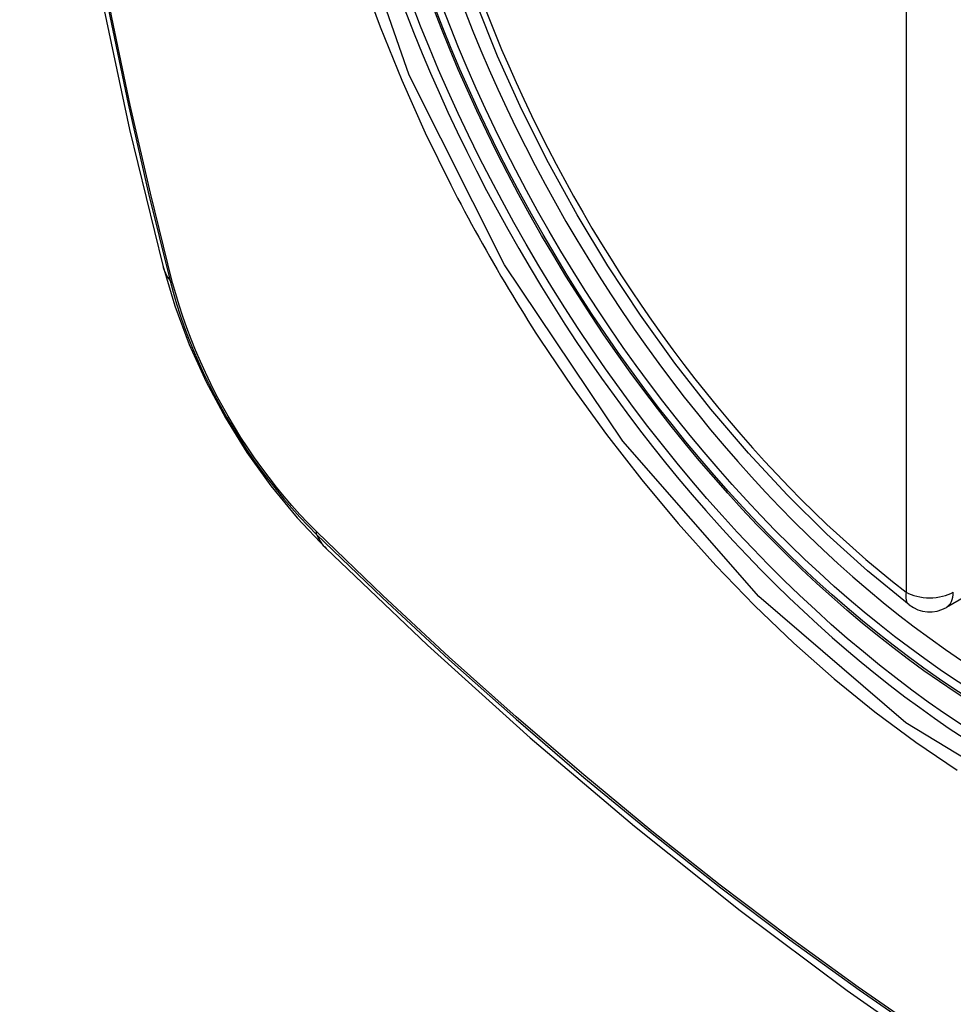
# Model space of a CAD drawing. Header units: inches. Extents: x 429.4 to 505.1, y 166.8 to 235.9.
# Tile 21 of 113: x 445.797 to 446.128, y 218.906 to 219.254. Entities that reach past the tile are written whole.
import ezdxf

# ---------------------------------------------------------------- set-up
doc = ezdxf.new("R2010")
doc.units = ezdxf.units.IN
doc.header["$MEASUREMENT"] = 0
doc.layers.add('Visible Edges(ANSI)', color=7, linetype='Continuous', lineweight=25)
doc.layers.add('Visible Tangent Edges(ANSI)', color=7, linetype='Continuous', lineweight=25)

msp = doc.modelspace()

# ---------------------------------------------------------------- linework, layer by layer
at = {"layer": 'Visible Edges(ANSI)'}
msp.add_line((446.1797615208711, 219.0776439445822), (446.1250970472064, 219.0460833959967), dxfattribs=at)
at = {"layer": 'Visible Edges(ANSI)', "flags": 128}
for points in [[(445.8515027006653, 219.8741935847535), (445.8386581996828, 219.836137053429), (445.8275984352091, 219.7969551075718), (445.818300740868, 219.7567193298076), (445.8107420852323, 219.715499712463), (445.8049001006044, 219.673359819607), (445.8007531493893, 219.6303621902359), (445.7982797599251, 219.5865691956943), (445.7974597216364, 219.5420423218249), (445.7982731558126, 219.4968437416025), (445.8007004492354, 219.4510357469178), (445.8047217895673, 219.4046817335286), (445.8103170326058, 219.3578470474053), (445.8174656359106, 219.3105972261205), (445.8261467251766, 219.262998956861), (445.8363373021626, 219.2151212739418), (445.8480140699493, 219.1670334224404)], [(446.1119478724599, 219.0469830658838), (446.0972595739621, 219.0589905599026), (446.0828456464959, 219.07197909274), (446.0687657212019, 219.085886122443), (446.0550794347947, 219.1006490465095), (446.0418464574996, 219.1162052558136), (446.0291256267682, 219.1324864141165), (446.0169699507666, 219.1494157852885), (446.0054310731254, 219.1669161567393), (445.9945606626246, 219.1849102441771), (445.9844102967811, 219.2033203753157), (445.9750260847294, 219.2220639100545), (445.9664461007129, 219.2410564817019), (445.9587078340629, 219.2602139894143)], [(445.8480140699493, 219.1670334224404), (445.8522530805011, 219.1527409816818), (445.8573943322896, 219.1390186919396), (445.8633807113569, 219.1258141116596), (445.8701832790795, 219.1130944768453), (445.8777975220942, 219.1008434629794), (445.8862398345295, 219.0890568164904), (445.89555306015, 219.0777432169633), (445.905811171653, 219.0669259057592)], [(445.905811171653, 219.0669259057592), (445.9416180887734, 219.0327696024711), (445.9779860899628, 219.0000054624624), (446.0148668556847, 218.9686882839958), (446.0522120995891, 218.9388725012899), (446.0899745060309, 218.9106095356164), (446.1281075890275, 218.8839499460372), (446.1665648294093, 218.8589438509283), (446.2053012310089, 218.8356401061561), (446.2442726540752, 218.8140868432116), (446.2834351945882, 218.7943323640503), (446.3227457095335, 218.7764249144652), (446.3621609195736, 218.7604142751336), (446.4016374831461, 218.7463504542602), (446.4411315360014, 218.7342846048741), (446.4805939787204, 218.7242716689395), (446.5199741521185, 218.716367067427)]]:
    msp.add_lwpolyline(points, dxfattribs=at)
at = {"layer": 'Visible Edges(ANSI)'}
msp.add_arc((446.1191915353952, 219.0563120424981), 0.0118110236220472, 232.1717324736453, 300.0000000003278, dxfattribs=at)
msp.add_ellipse((446.1480743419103, 219.273534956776), major_axis=(0.1574803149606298, -0.27276390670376), ratio=0.577350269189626, start_param=2.363976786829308, end_param=7.060801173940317, dxfattribs=at)
msp.add_ellipse((446.1445944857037, 219.2715258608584), major_axis=(-0.1599409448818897, 0.2770258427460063), ratio=0.5773502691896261, dxfattribs=at)
at = {"layer": 'Visible Tangent Edges(ANSI)'}
for p, q in [((446.1108398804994, 219.5361634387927), (446.1108398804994, 219.0514902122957)), ((445.8515354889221, 219.1609106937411), (445.8514165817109, 219.1613652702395)), ((445.9026036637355, 219.0727066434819), (445.9022694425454, 219.0730369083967))]:
    msp.add_line(p, q, dxfattribs=at)
at = {"layer": 'Visible Tangent Edges(ANSI)', "flags": 128}
for points in [[(445.8046270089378, 219.6068832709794), (445.8029233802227, 219.5794915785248), (445.8019092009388, 219.5517106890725), (445.8015823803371, 219.5235437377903), (445.8019406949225, 219.4949933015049), (445.8029852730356, 219.4660594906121), (445.8047150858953, 219.4367674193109), (445.8071271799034, 219.4071513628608), (445.8102185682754, 219.3772456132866), (445.8139863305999, 219.347084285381), (445.8184298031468, 219.3166718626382), (445.823545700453, 219.286021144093), (445.8293283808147, 219.2551675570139), (445.8357741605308, 219.2241320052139), (445.8428782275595, 219.192936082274), (445.8506350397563, 219.1616037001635)], [(445.8514165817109, 219.1613652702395), (445.8436470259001, 219.1926238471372), (445.8365281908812, 219.2237505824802), (445.8300661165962, 219.2547214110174), (445.8242662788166, 219.2855143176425), (445.8191330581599, 219.3161072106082), (445.8146728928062, 219.3464638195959), (445.8108896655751, 219.3765706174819), (445.8077847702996, 219.4064215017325), (445.8053614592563, 219.4359811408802), (445.8036232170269, 219.4652141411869), (445.8025733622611, 219.4940850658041), (445.8022132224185, 219.5225676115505), (445.8025417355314, 219.5506608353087), (445.8035608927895, 219.5783614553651), (445.8052726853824, 219.6056656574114)], [(446.164334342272, 218.9727731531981), (446.1107866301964, 219.0052738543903), (446.0588040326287, 219.0499452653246), (446.0106698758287, 219.1048711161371), (445.9688162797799, 219.1672367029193), (445.9351964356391, 219.2343191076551), (445.9110625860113, 219.3033908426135), (445.8976166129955, 219.3709798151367), (445.8954682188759, 219.4340508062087), (445.9047213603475, 219.4894765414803), (445.9250082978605, 219.53493276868), (445.9552717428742, 219.5681389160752), (445.9942158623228, 219.5876035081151), (446.0401827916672, 219.5925823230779), (446.0908478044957, 219.5828085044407), (446.1439684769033, 219.558759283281)], [(445.917931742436, 219.2702867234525), (445.9248731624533, 219.2513661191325), (445.9325287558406, 219.2325675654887), (445.9408740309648, 219.2139377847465), (445.9498875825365, 219.1955162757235)], [(445.9498875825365, 219.1955162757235), (445.9510846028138, 219.1931830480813), (445.9522922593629, 219.190853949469), (445.9535104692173, 219.1885291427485), (445.9547391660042, 219.1862087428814), (445.9559782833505, 219.1838928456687), (445.9572277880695, 219.1815816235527), (445.9584875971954, 219.1792751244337), (445.9597576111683, 219.1769735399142), (445.9610377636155, 219.1746769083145), (445.96232807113, 219.1723854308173), (445.9636283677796, 219.1700991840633), (445.9649386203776, 219.1678183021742), (445.9662587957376, 219.1655429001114), (445.9675887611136, 219.1632730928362), (445.9689285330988, 219.1610090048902), (445.9702779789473, 219.1587507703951), (445.9716370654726, 219.1564984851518), (445.9730057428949, 219.1542522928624), (445.9743838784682, 219.1520122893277), (445.9757714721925, 219.1497786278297), (445.9771684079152, 219.1475513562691), (445.9785746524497, 219.1453306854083), (445.9799901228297, 219.1431167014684), (445.981414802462, 219.1409095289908)], [(445.8506350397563, 219.1616037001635), (445.85172780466, 219.1575571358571), (445.8529314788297, 219.1534954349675), (445.8542441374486, 219.1494244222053), (445.855663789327, 219.1453500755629), (445.8571885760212, 219.14127818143), (445.858816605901, 219.1372148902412), (445.8605454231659, 219.1331659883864), (445.8623722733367, 219.1291371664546), (445.8642943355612, 219.1251341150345), (445.8663086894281, 219.1211624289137), (445.8684125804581, 219.1172278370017), (445.8706031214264, 219.1133359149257), (445.8728774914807, 219.1094923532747), (445.8752328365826, 219.1057029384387), (445.8776659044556, 219.1019733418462), (445.8801727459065, 219.0983084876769), (445.8827495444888, 219.0947133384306), (445.8853923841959, 219.0911927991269), (445.8880974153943, 219.087751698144), (445.890860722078, 219.0843950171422), (445.8936784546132, 219.0811276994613), (445.8965467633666, 219.0779545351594), (445.8994616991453, 219.0748805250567), (445.9024193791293, 219.071910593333)], [(445.9022694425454, 219.0730369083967), (445.8993745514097, 219.0759675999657), (445.8965232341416, 219.0789959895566), (445.8937189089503, 219.0821176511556), (445.8909651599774, 219.0853280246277), (445.8882654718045, 219.0886226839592), (445.8856233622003, 219.0919971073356), (445.8830424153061, 219.095446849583), (445.8805260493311, 219.098967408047), (445.8780778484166, 219.1025542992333), (445.8757012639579, 219.1062030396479), (445.8733998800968, 219.1099090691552), (445.871176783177, 219.1136671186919), (445.8690345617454, 219.1174718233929), (445.8669758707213, 219.1213179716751), (445.8650033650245, 219.125200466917), (445.8631196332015, 219.1291139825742), (445.8613272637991, 219.1330533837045), (445.8596289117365, 219.1370134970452), (445.8580271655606, 219.1409890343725), (445.85652421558, 219.144974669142), (445.8551218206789, 219.1489649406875), (445.8538217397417, 219.1529545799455), (445.8526256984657, 219.1569382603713), (445.8515354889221, 219.1609106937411)], [(445.981414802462, 219.1409095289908), (445.9928950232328, 219.1238529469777), (446.0049036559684, 219.1072634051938), (446.0173934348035, 219.0912007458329), (446.0303172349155, 219.0757248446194), (446.043627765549, 219.0608955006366), (446.0572779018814, 219.0467726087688), (446.0712180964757, 219.0334159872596), (446.0853888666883, 219.0208747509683), (446.0997467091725, 219.0091815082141), (446.1142508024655, 218.9983676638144), (446.1288603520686, 218.9884646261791)], [(445.9024193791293, 219.071910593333), (445.9256981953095, 219.0495058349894), (445.9492305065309, 219.0276942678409), (445.9729898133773, 219.0065060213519), (445.9969497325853, 218.9859672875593), (446.0210827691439, 218.9661042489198), (446.045360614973, 218.9469409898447), (446.069754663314, 218.9285008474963), (446.0942359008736, 218.9108048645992), (446.1187753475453, 218.8938719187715)], [(446.1184168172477, 218.8948244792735), (446.0939321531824, 218.9117386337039), (446.0695056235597, 218.9294186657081), (446.0451670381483, 218.9478446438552), (446.0209460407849, 218.9669943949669), (445.9968718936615, 218.9868435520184), (445.9729733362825, 219.007366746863), (445.9492780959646, 219.028537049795), (445.9258179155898, 219.0503217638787), (445.9026036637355, 219.0727066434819)]]:
    msp.add_lwpolyline(points, dxfattribs=at)
at = {"layer": 'Visible Tangent Edges(ANSI)'}
for centre, major_axis, ratio, start_param, end_param in [((446.1470805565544, 219.2729611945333), (-0.1731810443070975, 0.2999583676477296), 0.577350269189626, 5.055269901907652, 10.65269335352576), ((446.1470303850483, 219.2729322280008), (-0.1505905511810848, 0.2608304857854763), 0.577350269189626, 5.668550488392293, 8.468616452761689), ((445.9623883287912, 219.1965046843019), (-0.11437427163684, -0.0294712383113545), 0.3545133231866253, 7.55e-14, 0.1416660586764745), ((445.8599477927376, 219.1645121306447), (-0.0095331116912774, -0.0024484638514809), 0.3593050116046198, 0.141945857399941, 0.4056528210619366), ((445.9095945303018, 219.0785214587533), (-0.0068869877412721, -0.0070316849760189), 0.359305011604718, 5.877532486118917, 6.141239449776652), ((445.9885211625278, 219.1512412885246), (-0.082709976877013, -0.0843154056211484), 0.3545133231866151, 6.141519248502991, 6.283185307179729), ((446.1191915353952, 219.0563120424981), (-0.0072436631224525, -0.0093289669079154), 0.4708410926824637, 5.569756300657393, 6.283185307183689), ((446.1191915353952, 219.0563120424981), (0.0118110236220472, 8e-16), 0.577350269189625, 3.92699081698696, 5.497787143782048), ((446.1191915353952, 219.0563120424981), (0.0059055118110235, -0.0102286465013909), 0.577350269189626, 0, 0.7853981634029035)]:
    msp.add_ellipse(centre, major_axis=major_axis, ratio=ratio, start_param=start_param, end_param=end_param, dxfattribs=at)
for centre, major_axis, ratio in [((446.1476726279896, 219.2733030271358), (0.171107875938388, -0.296367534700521), 0.5773502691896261), ((446.1446983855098, 219.2715858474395), (-0.1626954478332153, 0.2817967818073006), 0.5773502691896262), ((446.1445944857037, 219.2715258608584), (0.1620986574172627, -0.2807631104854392), 0.5773502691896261)]:
    msp.add_ellipse(centre, major_axis=major_axis, ratio=ratio, dxfattribs=at)

doc.saveas('drawing.dxf')
